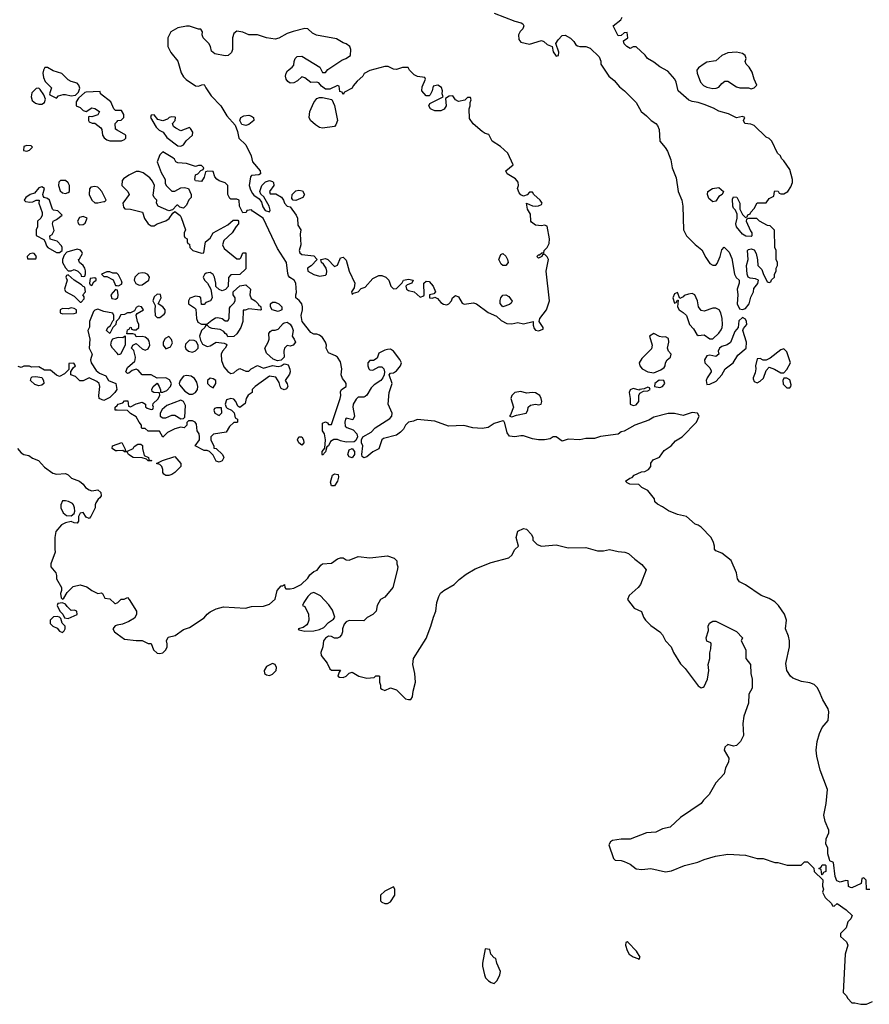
# Model space of a CAD drawing. Header units: inches. Extents: x 2221774 to 2440637, y 201306 to 357559.
# Tile 204 of 245: x 2419341 to 2425088, y 271491 to 278152. Entities that reach past the tile are written whole.
import ezdxf

# ---------------------------------------------------------------- set-up
doc = ezdxf.new("R2010")
doc.units = ezdxf.units.IN
doc.header["$MEASUREMENT"] = 0
doc.layers.add('C4217', color=7, linetype='Continuous')
doc.layers.add('C4227', color=7, linetype='Continuous')

msp = doc.modelspace()

# ---------------------------------------------------------------- linework, layer by layer
at = {"layer": 'C4217', "color": 5, "elevation": 60}
for points in [[(2419530, 277828.7), (2419512, 277828), (2419502, 277810), (2419498, 277790), (2419502, 277762), (2419514.4, 277734.4), (2419556, 277690), (2419542, 277650), (2419544.7, 277644.7), (2419590, 277622), (2419604, 277636), (2419634.6, 277645.4), (2419650, 277646), (2419690, 277636), (2419719, 277641), (2419739, 277661), (2419748, 277688), (2419742, 277710), (2419730, 277722), (2419690, 277733.2), (2419670, 277746), (2419627, 277787), (2419566.6, 277806.6)], [(2419470, 277688), (2419452.7, 277687.3), (2419423.6, 277656.4), (2419418, 277630), (2419426, 277606), (2419447.3, 277587.3), (2419470, 277580.7), (2419490, 277581), (2419509, 277591), (2419515.3, 277615.3), (2419504, 277644), (2419480.4, 277680.4)], [(2419390, 277301.2), (2419370, 277294), (2419367.3, 277267.3), (2419390, 277262.8), (2419408, 277270), (2419428, 277290), (2419418, 277298)], [(2419650, 277065.2), (2419616, 277064), (2419606.8, 277053.2), (2419602.8, 277030), (2419614, 276994), (2419630, 276981), (2419650, 276976), (2419670, 276982), (2419678, 276990), (2419679, 277030), (2419669.4, 277049.4)], [(2419490, 277022), (2419470, 277014), (2419441, 276979), (2419412, 276970), (2419382, 276950), (2419371.3, 276930), (2419381.4, 276921.4), (2419410, 276917.3), (2419430, 276918.8), (2419452, 276932), (2419472, 276932), (2419470.8, 276910), (2419492, 276848), (2419494, 276830), (2419484.7, 276810), (2419462, 276790), (2419462, 276750), (2419452, 276730), (2419452.7, 276692.7), (2419504.7, 276664.7), (2419514, 276650), (2419522, 276622), (2419532, 276610), (2419590, 276576), (2419610, 276578), (2419628, 276590), (2419628.7, 276610), (2419623.1, 276623.1), (2419593.6, 276653.6), (2419548, 276668), (2419546, 276690), (2419560.4, 276699.6), (2419573.6, 276726.4), (2419564, 276770), (2419568, 276790), (2419590, 276801), (2419628, 276830), (2419598, 276858), (2419570, 276864), (2419562, 276870), (2419542, 276930), (2419530, 276942), (2419506, 276950), (2419500.4, 276960.4), (2419498, 276970), (2419508, 277010)], [(2419850, 277024.5), (2419821.6, 277018.4), (2419813.2, 277006.8), (2419810.5, 276970), (2419830, 276931), (2419850, 276912), (2419870, 276912), (2419910, 276922), (2419918, 276922), (2419926, 276930), (2419896, 276990), (2419879.3, 277010), (2419870, 277018)], [(2419770, 276821.2), (2419745.8, 276814.2), (2419731, 276790), (2419738, 276770), (2419744.9, 276764.9), (2419770, 276766), (2419784, 276776), (2419798, 276810)], [(2419430, 276573.2), (2419410, 276568), (2419392, 276550), (2419394, 276534), (2419450, 276534), (2419455.3, 276550), (2419438, 276570)], [(2419730, 276599.3), (2419661, 276579), (2419641, 276559), (2419631.3, 276530), (2419631.3, 276510), (2419650, 276474), (2419670, 276454), (2419690, 276454), (2419710, 276462), (2419734, 276450), (2419754, 276430), (2419758, 276418), (2419770, 276414), (2419782, 276418), (2419787.3, 276432.7), (2419787.3, 276452.7), (2419782, 276470), (2419770, 276488), (2419746, 276510), (2419738, 276530), (2419745.2, 276534.8), (2419765.2, 276570), (2419761.2, 276581.2), (2419752.5, 276592.5)], [(2419670, 276426), (2419658, 276422), (2419654, 276410), (2419662, 276390), (2419644.7, 276330), (2419650, 276314), (2419710, 276282), (2419750, 276242), (2419758, 276242), (2419776.4, 276263.6), (2419776.4, 276276.4), (2419768, 276290), (2419786, 276310), (2419782, 276342), (2419770, 276346), (2419759.3, 276359.3), (2419709.1, 276389.1)], [(2419850, 276406), (2419818, 276402), (2419814, 276370), (2419818, 276358), (2419830, 276354), (2419842, 276378), (2419858, 276390), (2419858, 276398)], [(2419690, 276202), (2419670, 276195.3), (2419630, 276198), (2419614, 276190), (2419614, 276170), (2419630, 276162), (2419710, 276164.7), (2419726, 276170), (2419726, 276190), (2419710, 276198)], [(2419470, 275674), (2419443.2, 275683.2), (2419415.3, 275710), (2419418, 275730), (2419424.7, 275735.3), (2419450, 275739.1), (2419490.7, 275730.7), (2419501, 275710), (2419504.7, 275690), (2419490, 275679)], [(2419650, 274898), (2419630, 274896), (2419618.4, 274870), (2419619.5, 274850), (2419634.9, 274814.9), (2419657.3, 274797.3), (2419690, 274794.8), (2419709.4, 274810.6), (2419713.6, 274826.4), (2419712.7, 274850), (2419706, 274870), (2419698.7, 274878.7), (2419672.1, 274892.1)], [(2419630, 274206), (2419598, 274202), (2419594, 274190), (2419612, 274150), (2419632, 274130), (2419644.7, 274104.7), (2419670, 274102), (2419730, 274127.7), (2419728.7, 274150), (2419710, 274158), (2419690, 274155.3), (2419661.2, 274181.2), (2419650, 274198)], [(2419595.3, 274115.3), (2419570, 274113.2), (2419548, 274090), (2419548.2, 274068.2), (2419566, 274050), (2419595.6, 274035.6), (2419610, 274014.8), (2419630, 274006.8), (2419642.7, 274017.3), (2419649.2, 274030), (2419649, 274050), (2419629.5, 274069.5), (2419620.4, 274100.4), (2419609.3, 274109.3)]]:
    msp.add_lwpolyline(points, close=True, dxfattribs=at)
for points in [[(2420000, 277538), (2419990, 277538), (2419978, 277550), (2419957.2, 277597.2), (2419888, 277650), (2419886, 277666), (2419790, 277662), (2419781, 277659), (2419739.6, 277620.4), (2419723.6, 277596.4), (2419722, 277570), (2419750, 277558), (2419770, 277538), (2419790, 277532), (2419830, 277554.8), (2419850, 277551), (2419882, 277530), (2419870, 277509), (2419830, 277495.3), (2419810, 277498), (2419805.4, 277494.6), (2419806, 277470), (2419810, 277462), (2419832, 277452), (2419850, 277451.3), (2419890, 277421), (2419897.3, 277410), (2419900.5, 277370), (2419912.2, 277352.2), (2419930, 277339.1), (2419950, 277333.4), (2420000, 277332.5)], [(2420000, 277404.6), (2419988.7, 277411.3), (2419986, 277450), (2420000, 277464)], [(2420000, 276436), (2419998, 276438), (2419970, 276438), (2419950, 276446), (2419930, 276446), (2419894, 276430), (2419910, 276414), (2419930, 276414), (2419972.7, 276392.7), (2419990, 276354), (2420000, 276353)], [(2420000, 276322.7), (2419990, 276326), (2419958, 276290), (2419965.4, 276265.4), (2419990, 276262), (2420000, 276267)], [(2420000, 276116), (2419994, 276110), (2419992, 276090), (2419971.2, 276068.9), (2419950, 276028), (2419928.7, 276050), (2419938, 276070), (2419956.4, 276083.6), (2419970, 276114), (2419978, 276122), (2419978, 276150), (2419970, 276166), (2419910, 276178), (2419870, 276194), (2419850, 276188), (2419841, 276179), (2419814, 276110), (2419812.7, 276072.7), (2419802, 276050), (2419816, 275990), (2419812, 275930), (2419831.3, 275890), (2419821, 275850), (2419824.7, 275830), (2419858.8, 275778.8), (2419880.7, 275760.7), (2419923.6, 275743.6), (2419942, 275710), (2419992, 275690), (2419998, 275650), (2419984.7, 275630), (2419950, 275595.3), (2419910, 275575.3), (2419878, 275590), (2419875.3, 275610), (2419884, 275670), (2419878, 275690), (2419864, 275704), (2419810, 275728.7), (2419770, 275709.2), (2419748.8, 275708.9), (2419718, 275738), (2419686, 275750), (2419686, 275774), (2419690, 275774), (2419703.1, 275796.9), (2419718, 275810), (2419707.3, 275827.3), (2419674, 275826), (2419674, 275786), (2419643.6, 275756.4), (2419610, 275738), (2419590, 275748), (2419550, 275782), (2419510, 275782), (2419470, 275802.7), (2419422, 275802), (2419408, 275808), (2419370, 275808.7), (2419350, 275798), (2419330, 275806)], [(2420000, 275895.9), (2419968, 275930), (2419958, 275950), (2419963.1, 275976.9), (2419970, 275994), (2420000, 276002)], [(2420000, 275509.7), (2419988, 275510), (2419988, 275530), (2420000, 275542)], [(2419327.3, 275250), (2419350, 275222), (2419370, 275210.8), (2419402.8, 275202.8), (2419426.6, 275186.6), (2419468.8, 275168.8), (2419510, 275124.9), (2419564.6, 275084.6), (2419590, 275076.4), (2419650, 275083), (2419670, 275073.4), (2419690.4, 275050.4), (2419744.7, 275030), (2419771.3, 275010), (2419787.1, 274987.1), (2419810, 274971.3), (2419830, 274964.7), (2419870, 274972), (2419890, 274954), (2419892, 274930), (2419883.6, 274916.4), (2419871.6, 274908.4), (2419856.9, 274883.1), (2419851.3, 274870), (2419851.3, 274848.7), (2419822, 274790), (2419810, 274778), (2419790, 274786), (2419770, 274818), (2419750, 274814), (2419738, 274790), (2419739.6, 274760.4), (2419730, 274746), (2419710, 274748), (2419690, 274758), (2419650, 274749.2), (2419624.9, 274735.1), (2419586, 274690), (2419578.8, 274650), (2419578, 274570), (2419582, 274550), (2419551.3, 274470), (2419551.6, 274451.6), (2419584.7, 274410), (2419590.9, 274390.9), (2419591, 274370), (2419624.7, 274310), (2419624.7, 274290), (2419618, 274270), (2419621, 274241), (2419630, 274232), (2419640.4, 274239.6), (2419663.2, 274276.8), (2419703, 274317), (2419750, 274328.7), (2419795.3, 274315.3), (2419830, 274290.5), (2419870, 274270.7), (2419894.8, 274274.8), (2419902, 274270), (2419918, 274238), (2419950, 274234), (2419983.6, 274203.6), (2419990, 274202), (2420000, 274207)], [(2420000, 275235.9), (2419990, 275235.3), (2419966, 275250), (2419968, 275270), (2420000, 275280.8)], [(2420000, 274055.2), (2419987.5, 274052.5), (2419972, 274030), (2419982, 274010), (2420000, 273997.3)]]:
    msp.add_lwpolyline(points, dxfattribs=at)
at = {"layer": 'C4227', "color": 5, "elevation": 60}
for points in [[(2422550, 278196), (2422690, 278141), (2422734, 278130), (2422743.6, 278123.6), (2422751.3, 278110), (2422744.7, 278090), (2422726.8, 278073.2), (2422714.8, 278050), (2422717.3, 278017.3), (2422730, 278001), (2422790, 277986.8), (2422870, 278011), (2422885.4, 278005.4), (2422910, 277984.7), (2422942, 277970), (2422950, 277934), (2422970, 277904.7), (2422986, 277910), (2422988, 277932), (2422968, 277990), (2422983.7, 278016.3), (2423010, 278046), (2423030, 278046.8), (2423067.1, 278027.1), (2423090, 278004.7), (2423102.4, 277982.4), (2423114.9, 277974.9), (2423130.4, 277970.4), (2423170.6, 277970.6), (2423199.8, 277959.8), (2423259.8, 277899.8), (2423270.9, 277870.9), (2423271.3, 277850), (2423326, 277770), (2423361.4, 277741.4), (2423397.5, 277697.5), (2423431.3, 277670), (2423510, 277591.3), (2423544.7, 277530), (2423582, 277502), (2423612, 277470), (2423644.7, 277450), (2423655.9, 277435.9), (2423666, 277410), (2423671.3, 277330), (2423707.9, 277287.9), (2423722.5, 277262.5), (2423744.5, 277204.5), (2423754.8, 277150), (2423782.5, 277082.5), (2423794, 276990), (2423818.8, 276930), (2423827.3, 276890), (2423830.7, 276730), (2423850.8, 276690), (2423910, 276631), (2423955.5, 276595.5), (2423982.5, 276542.5), (2424010, 276502), (2424030, 276492), (2424050, 276492), (2424058, 276502), (2424079, 276550), (2424090, 276594), (2424107.3, 276612.7), (2424139.8, 276579.8), (2424157.5, 276537.5), (2424177.1, 276430), (2424188.4, 276408.4), (2424206.8, 276390), (2424206.8, 276370), (2424193.4, 276330), (2424198.4, 276290), (2424195.3, 276230), (2424210, 276196), (2424230, 276190.7), (2424250, 276198.8), (2424274.5, 276230), (2424285.8, 276274.2), (2424303.7, 276310), (2424307.5, 276332.5), (2424333.6, 276366.4), (2424338, 276390), (2424318.9, 276398.9), (2424283.2, 276403.2), (2424269.3, 276409.3), (2424262.7, 276430), (2424257.2, 276490), (2424269.3, 276530), (2424265.2, 276590), (2424270, 276598), (2424290, 276602), (2424310, 276594), (2424322, 276570), (2424332.7, 276527.3), (2424334, 276490), (2424362, 276462), (2424370, 276434), (2424398, 276378), (2424410, 276374), (2424422, 276378), (2424427.3, 276392.7), (2424446, 276410), (2424446, 276430), (2424458, 276450), (2424458, 276470), (2424466, 276490), (2424466, 276510), (2424458, 276530), (2424458, 276590), (2424448, 276610), (2424447.3, 276727.3), (2424416.4, 276756.4), (2424400.4, 276760.4), (2424346, 276790), (2424327.3, 276807.3), (2424270, 276806), (2424258, 276802), (2424254, 276790), (2424283.6, 276723.6), (2424294, 276710), (2424294, 276690), (2424290, 276686), (2424252.7, 276687.3), (2424230, 276702), (2424189.2, 276750), (2424185.2, 276770), (2424195.3, 276810), (2424195.3, 276835.3), (2424184, 276864), (2424170, 276878), (2424165.2, 276890), (2424163.1, 276936.9), (2424170, 276954), (2424191.2, 276951.1), (2424212, 276910), (2424212, 276870), (2424230, 276834), (2424250, 276814), (2424262, 276818), (2424267.3, 276832.7), (2424282, 276838), (2424286, 276850), (2424310, 276874), (2424330, 276914), (2424390, 276914), (2424410, 276942), (2424442, 276958), (2424446, 276990), (2424450, 276994), (2424471.6, 276991.6), (2424478, 276978), (2424490, 276974), (2424510, 276974), (2424538, 276990), (2424558, 277022), (2424568, 277050), (2424568, 277070), (2424550, 277138), (2424510, 277198), (2424494, 277214), (2424488, 277230), (2424468, 277250), (2424428, 277330), (2424410, 277348), (2424390, 277358), (2424310, 277435.3), (2424285.6, 277445.6), (2424246, 277450), (2424238, 277470), (2424246, 277490), (2424230, 277498), (2424190, 277488.7), (2424135.5, 277515.5), (2424070, 277533.2), (2424033.8, 277553.8), (2423970, 277579.3), (2423930, 277592.7), (2423890, 277598), (2423868.1, 277608.1), (2423794, 277670), (2423782.7, 277730), (2423772.7, 277750), (2423724.1, 277804.1), (2423670, 277833.2), (2423630, 277865.2), (2423588.7, 277890), (2423572.1, 277912.1), (2423510, 277968.7), (2423490, 277968), (2423470, 277958), (2423448, 277970), (2423430, 277988), (2423426, 278010), (2423454, 278030), (2423450, 278066), (2423430, 278062), (2423410, 278046), (2423390, 278042), (2423355.3, 278110), (2423408, 278150), (2423415.3, 278170)], [(2420000, 277464), (2420006, 277470), (2420027.3, 277472.7), (2420046, 277490), (2420046, 277510), (2420030, 277538), (2420000, 277538)], [(2420000, 277332.5), (2420030, 277332), (2420050, 277342), (2420058, 277350), (2420058, 277370), (2420000, 277404.6)], [(2425091.6, 272268.4), (2425070, 272268), (2425066, 272330), (2425050, 272346), (2425038, 272342), (2425032.7, 272307.3), (2424970, 272278), (2424960.4, 272280.4), (2424948.4, 272288.4), (2424946, 272326), (2424930, 272328), (2424890, 272318), (2424867.3, 272327.3), (2424856.4, 272356.4), (2424846, 272450), (2424822, 272462), (2424818, 272470), (2424808, 272510), (2424808, 272550), (2424794.6, 272574.6), (2424797.2, 272610), (2424814, 272650), (2424814, 272670), (2424790, 272728), (2424781.3, 272770), (2424797, 272850), (2424804.7, 272944.7), (2424755.3, 273075.3), (2424733.3, 273170), (2424729.3, 273210), (2424736, 273270), (2424750, 273322), (2424770, 273364.7), (2424808.7, 273410), (2424814, 273470), (2424809, 273490), (2424773.2, 273550), (2424749.2, 273610), (2424734.5, 273634.5), (2424714.5, 273654.5), (2424686.3, 273666.3), (2424630, 273675.1), (2424570, 273697.2), (2424554, 273710), (2424529.5, 273749.5), (2424523.2, 273796.8), (2424549.2, 273910), (2424549.3, 273950), (2424542, 273982), (2424522, 274030), (2424529, 274090), (2424514, 274130), (2424472.7, 274190), (2424450, 274212.7), (2424410, 274236), (2424356.6, 274256.6), (2424250, 274329.2), (2424209, 274350), (2424197.2, 274370), (2424189.3, 274410), (2424153.1, 274493.1), (2424090, 274542), (2424050, 274558), (2424042, 274570), (2424042, 274590), (2424034.6, 274614.6), (2424018, 274650), (2423950, 274719), (2423930, 274733.2), (2423910, 274739), (2423852.1, 274792.1), (2423790, 274805.2), (2423730, 274829.3), (2423690, 274857.2), (2423654.6, 274874.6), (2423638, 274890), (2423635.3, 274910), (2423590, 274968), (2423550, 274988), (2423530, 275008), (2423468.8, 275008.9), (2423450, 275018), (2423438, 275030), (2423468, 275050), (2423484.7, 275055.3), (2423498, 275070), (2423546.5, 275093.5), (2423570, 275096.3), (2423595.3, 275110), (2423609.2, 275130), (2423610, 275152), (2423625.6, 275174.4), (2423668.4, 275191.6), (2423701.5, 275238.5), (2423748.7, 275270), (2423776.5, 275303.5), (2423822, 275330), (2423918, 275430), (2423938, 275470), (2423926, 275490), (2423890, 275495.3), (2423830, 275475.3), (2423770, 275488.7), (2423728.4, 275488.4), (2423630, 275464), (2423596.8, 275443.2), (2423502, 275410), (2423430.8, 275369.2), (2423410, 275364), (2423390, 275349), (2423270, 275333.2), (2423230, 275319), (2423170, 275319), (2423130, 275308.7), (2423050, 275313.2), (2423010, 275301.2), (2422968.8, 275328.9), (2422950, 275329), (2422930, 275317.2), (2422890.6, 275309.4), (2422850, 275309.2), (2422810, 275316), (2422750, 275336), (2422730, 275337.2), (2422690, 275329.3), (2422655.3, 275335.3), (2422638, 275358), (2422622, 275422), (2422616.4, 275436.4), (2422610, 275438), (2422550, 275420.9), (2422510, 275393.2), (2422470, 275386), (2422406, 275390), (2422345.6, 275405.6), (2422242, 275402), (2422150, 275435.3), (2422030, 275448), (2422004.7, 275435.3), (2421970, 275428.7), (2421951.3, 275410), (2421937.3, 275382.7), (2421918, 275362), (2421890, 275342), (2421802, 275318), (2421791.2, 275308.9), (2421770, 275248), (2421730, 275228.7), (2421690, 275195.3), (2421670, 275188), (2421658, 275198), (2421655.3, 275210), (2421661.2, 275270), (2421654, 275290), (2421654, 275310), (2421662, 275330), (2421718, 275362), (2421746, 275390), (2421845.8, 275454.2), (2421858, 275470), (2421859.5, 275490), (2421834, 275550), (2421840.4, 275630), (2421859.6, 275690), (2421841.2, 275750), (2421850, 275761), (2421870, 275764), (2421890, 275777.3), (2421917.2, 275810), (2421922.7, 275830), (2421912.8, 275852.8), (2421869.3, 275910), (2421850, 275922.9), (2421830, 275920.7), (2421810, 275917), (2421770, 275895.3), (2421758.8, 275861.2), (2421734.6, 275845.4), (2421710, 275846), (2421696.3, 275830), (2421695.5, 275810), (2421703, 275790), (2421710, 275783.8), (2421730, 275781.3), (2421770, 275803), (2421790, 275804), (2421797.6, 275797.6), (2421804, 275790), (2421808, 275770), (2421806, 275750), (2421797.1, 275730), (2421784.4, 275710), (2421739.3, 275680.7), (2421718.6, 275661.4), (2421690, 275612), (2421678, 275602), (2421670, 275597.6), (2421630, 275598), (2421616.1, 275583.9), (2421597.3, 275550), (2421594, 275530), (2421606.8, 275470), (2421594.4, 275445.6), (2421550, 275455.3), (2421546, 275450), (2421540.7, 275430), (2421543, 275403), (2421553.7, 275393.7), (2421597.5, 275377.5), (2421620.7, 275350), (2421626, 275330), (2421615.3, 275304.7), (2421603.6, 275296.4), (2421550, 275294), (2421510, 275302.7), (2421490, 275312.7), (2421467.1, 275312.9), (2421442.5, 275297.5), (2421430, 275269), (2421418, 275262), (2421410, 275228.7), (2421390, 275206), (2421386, 275210), (2421387.3, 275230), (2421405.6, 275254.4), (2421409.5, 275310), (2421402.7, 275350), (2421389.7, 275370), (2421390, 275422), (2421410, 275431.3), (2421423.6, 275423.6), (2421430, 275414), (2421450, 275414), (2421509.2, 275590), (2421513.2, 275610), (2421510, 275634), (2421518, 275650), (2421548.4, 275671.6), (2421548.7, 275690), (2421543.1, 275703.1), (2421524.7, 275724.7), (2421515.3, 275750), (2421521.2, 275790), (2421510, 275838), (2421490, 275868), (2421478, 275878), (2421430, 275898), (2421414, 275930), (2421416, 275950), (2421409.3, 275970), (2421390, 276001.2), (2421370, 276017.2), (2421350, 276024), (2421330, 276024), (2421310, 276035.3), (2421252.3, 276110), (2421244, 276150), (2421253.2, 276190), (2421253.2, 276210), (2421249, 276230), (2421232.5, 276252.5), (2421208, 276270), (2421208, 276290), (2421214, 276306), (2421208.7, 276370), (2421198, 276390), (2421168.8, 276408.9), (2421160.2, 276420.2), (2421154, 276434), (2421145.2, 276510), (2421084.8, 276604.8), (2420988, 276810), (2420916.4, 276856.4), (2420910, 276866), (2420878, 276862), (2420872.7, 276847.3), (2420850, 276846), (2420828.7, 276890), (2420826, 276930), (2420810, 276938), (2420770, 276938), (2420762, 276942), (2420748, 276970), (2420748, 277030), (2420730, 277048), (2420690, 277062), (2420673.6, 277073.6), (2420662, 277090), (2420650, 277126), (2420612.7, 277127.3), (2420598, 277122), (2420590, 277086), (2420570, 277058), (2420530, 277062), (2420525.2, 277070), (2420530, 277102), (2420546, 277110), (2420567.3, 277132.7), (2420582, 277138), (2420586, 277150), (2420570, 277166), (2420550, 277166), (2420530, 277158), (2420470, 277179), (2420410, 277184), (2420398, 277190), (2420389, 277209), (2420378, 277218), (2420310, 277258), (2420290, 277238), (2420270.8, 277190), (2420298.5, 277118.5), (2420324.7, 277070), (2420325.4, 277045.4), (2420331.2, 277031.1), (2420370, 276992), (2420390, 276992), (2420430, 277014.8), (2420456.8, 277016.8), (2420482, 277010), (2420502, 276970), (2420502, 276950), (2420486, 276934), (2420470, 276898), (2420450, 276878), (2420424, 276884), (2420410, 276898), (2420403.6, 276896.4), (2420374, 276866), (2420350, 276858), (2420278, 276890), (2420266, 276910), (2420268, 276930), (2420250, 276948), (2420244.8, 276964.8), (2420254, 277030), (2420239.5, 277059.5), (2420221.2, 277081.2), (2420176.6, 277116.6), (2420150, 277124.5), (2420130, 277124.5), (2420079.1, 277100.9), (2420043.5, 277076.5), (2420035.3, 277064.7), (2420031, 277030), (2420072, 276990), (2420082, 276970), (2420038, 276910), (2420043.6, 276883.6), (2420052, 276872), (2420090, 276871), (2420170.9, 276850.9), (2420186.4, 276806.4), (2420210, 276772), (2420230, 276758), (2420250, 276758), (2420270, 276771.3), (2420330, 276791.3), (2420352.9, 276807.1), (2420376.4, 276843.6), (2420390, 276854), (2420426.4, 276826.4), (2420433.7, 276813.7), (2420462, 276730), (2420454, 276710), (2420454, 276690), (2420458, 276678), (2420474, 276670), (2420474, 276650), (2420478, 276638), (2420490, 276634), (2420492, 276610), (2420511.2, 276591.1), (2420570, 276572), (2420586, 276574), (2420598, 276650), (2420630, 276674), (2420648.8, 276711.1), (2420750, 276764.7), (2420784.7, 276795.3), (2420816, 276796), (2420822, 276790), (2420822, 276770), (2420806, 276754), (2420778, 276710), (2420722, 276658), (2420712, 276630), (2420724.7, 276604.7), (2420810, 276534), (2420830, 276534), (2420838, 276542), (2420850, 276574), (2420870, 276574), (2420870, 276466), (2420830, 276428), (2420770, 276426), (2420752.7, 276407.3), (2420752, 276348), (2420732.7, 276327.3), (2420710, 276318), (2420690, 276326), (2420667.3, 276347.3), (2420668, 276370), (2420659, 276410), (2420650, 276428), (2420630, 276442), (2420602, 276438), (2420591.2, 276428.9), (2420582, 276410), (2420591.3, 276390), (2420612, 276370), (2420634, 276330), (2420642, 276270), (2420631.3, 276250), (2420601, 276239), (2420590, 276226), (2420570, 276226), (2420566, 276270), (2420556.4, 276276.4), (2420530, 276282), (2420491.6, 276268.4), (2420482, 276250), (2420482, 276230), (2420523.6, 276203.6), (2420532.7, 276192.7), (2420538, 276130), (2420546, 276106), (2420570, 276092), (2420607.3, 276092.7), (2420640.2, 276119.8), (2420665.6, 276134.4), (2420682, 276138), (2420711.3, 276131.3), (2420730, 276114), (2420750, 276114), (2420758, 276130), (2420760.4, 276199.6), (2420767.3, 276212.7), (2420790, 276234), (2420798, 276250), (2420798, 276270), (2420786, 276290), (2420786, 276310), (2420830, 276352), (2420870, 276358), (2420902, 276330), (2420898, 276290), (2420906.4, 276266.4), (2420934, 276250), (2420954, 276230), (2420958, 276218), (2420970, 276214), (2420972.7, 276207.3), (2420974, 276190), (2420970, 276188), (2420890, 276195.3), (2420867.3, 276187.3), (2420852.7, 276187.3), (2420850.5, 276109.5), (2420838, 276070), (2420810, 276026), (2420790, 276008), (2420750, 276006), (2420742, 276022), (2420730, 276028.7), (2420722, 276042), (2420696.5, 276056.5), (2420643.7, 276063.7), (2420626, 276070), (2420610, 276086), (2420598, 276082), (2420594, 276070), (2420571.2, 276048.9), (2420558, 276010), (2420563.6, 275983.6), (2420578, 275958), (2420610, 275941), (2420630, 275944.7), (2420670, 275970.7), (2420724.7, 275964.7), (2420738, 275958), (2420742, 275950), (2420730.9, 275929.1), (2420712, 275910), (2420704.7, 275890), (2420706.4, 275846.4), (2420723, 275803), (2420750, 275771), (2420770, 275758), (2420790, 275762), (2420810, 275782), (2420830, 275792), (2420870, 275774), (2420890, 275774), (2420906, 275790), (2420950, 275812), (2420990, 275794), (2421050, 275812), (2421090, 275806.8), (2421110, 275811.3), (2421130, 275822.8), (2421142, 275822), (2421156.8, 275816.8), (2421167.9, 275787.9), (2421170.6, 275770), (2421165.8, 275754.2), (2421136, 275710), (2421150.8, 275689.2), (2421154, 275670), (2421145.4, 275654.6), (2421130, 275649), (2421110, 275658), (2421102, 275670), (2421097.2, 275697.2), (2421073.4, 275733.4), (2421030, 275739.3), (2420934, 275670), (2420914, 275650), (2420914, 275630), (2420887.1, 275612.9), (2420872, 275590), (2420865.4, 275554.6), (2420830, 275528), (2420816.4, 275536.4), (2420804, 275570), (2420790, 275584), (2420770, 275589), (2420740.7, 275579.3), (2420731.3, 275550), (2420738, 275530), (2420743.5, 275523.5), (2420774, 275510), (2420792.7, 275492.7), (2420798, 275458), (2420814, 275450), (2420814, 275430), (2420810, 275426), (2420790, 275426), (2420759.6, 275400.4), (2420738, 275362), (2420652.7, 275347.3), (2420634, 275330), (2420634, 275310), (2420654, 275266), (2420654, 275254), (2420670, 275252), (2420712, 275210), (2420722, 275190), (2420710, 275168.7), (2420690, 275158), (2420670, 275166), (2420650, 275206), (2420626, 275230), (2420610, 275238), (2420590, 275238), (2420528.8, 275268.9), (2420558, 275310), (2420558, 275330), (2420555.3, 275350), (2420542, 275370), (2420536.4, 275416.4), (2420528.4, 275428.4), (2420510, 275438), (2420482, 275438), (2420472.7, 275427.3), (2420471.6, 275408.4), (2420454, 275390), (2420430, 275395.3), (2420390, 275385.2), (2420341, 275359), (2420310, 275328), (2420287.3, 275367.3), (2420210, 275368), (2420190, 275386), (2420170, 275386), (2420166, 275390), (2420166, 275410), (2420148.4, 275428.4), (2420130, 275466), (2420090, 275488), (2420070, 275508), (2420000, 275509.7)], [(2420000, 276353), (2420010, 276352), (2420030, 276362), (2420035.3, 276370), (2420030, 276386), (2420010, 276426), (2420000, 276436)], [(2420000, 276267), (2420006, 276270), (2420008, 276290), (2420002, 276322), (2420000, 276322.7)], [(2420000, 275542), (2420008, 275550), (2420039, 275561), (2420050, 275574), (2420072.7, 275572.7), (2420078, 275538), (2420090, 275534), (2420130, 275554), (2420170, 275564.7), (2420191.3, 275551.3), (2420192.7, 275532.7), (2420203.6, 275523.6), (2420230, 275514), (2420242, 275518), (2420246, 275530), (2420242, 275542), (2420244.7, 275555.3), (2420276, 275584), (2420288.7, 275610), (2420287.3, 275627.3), (2420249, 275629), (2420236.4, 275636.4), (2420234, 275650), (2420244, 275670), (2420270, 275694), (2420284.7, 275670), (2420292.7, 275647.3), (2420292.7, 275632.7), (2420310, 275631.3), (2420336.5, 275643.5), (2420362, 275670), (2420369, 275690), (2420354.8, 275714.8), (2420330, 275729), (2420270, 275726), (2420230, 275748.7), (2420170, 275748.7), (2420142, 275782), (2420130, 275788.7), (2420102, 275778), (2420079.6, 275760.4), (2420070, 275758), (2420058, 275770), (2420070, 275798), (2420119, 275841), (2420122, 275850), (2420124, 275870), (2420113.2, 275913.2), (2420098, 275930), (2420106, 275950), (2420130, 275962), (2420170, 275924.7), (2420190, 275916), (2420210, 275924.7), (2420220.9, 275950), (2420216.6, 275976.6), (2420210, 275988.7), (2420190, 276004), (2420170, 276008.7), (2420130, 276006), (2420122, 276022), (2420107.3, 276027.3), (2420066, 276026), (2420070, 276054), (2420082, 276058), (2420087.3, 276072.7), (2420094, 276070), (2420098, 276058), (2420110, 276054), (2420130, 276054), (2420146, 276070), (2420148, 276090), (2420138, 276110), (2420128, 276152), (2420136.4, 276163.6), (2420178, 276190), (2420166, 276210), (2420145.4, 276214.6), (2420130, 276206), (2420118, 276182), (2420091.6, 276168.4), (2420070, 276168), (2420050, 276158), (2420025.4, 276154.6), (2420010, 276126), (2420000, 276116)], [(2420000, 276002), (2420010, 276004.7), (2420038, 276002), (2420054, 276014), (2420054, 275950), (2420022, 275890), (2420010, 275885.2), (2420000, 275895.9)], [(2420000, 275280.8), (2420031.3, 275291.3), (2420054, 275246), (2420054, 275234), (2420070, 275232), (2420108.4, 275251.6), (2420116.4, 275263.6), (2420140.4, 275279.6), (2420159.6, 275279.6), (2420171.2, 275271.1), (2420171.3, 275250), (2420183.6, 275203.6), (2420212, 275190), (2420214, 275174), (2420234, 275170), (2420230, 275168), (2420210, 275168), (2420198, 275178), (2420169, 275189), (2420109.3, 275189.3), (2420078, 275210), (2420068, 275228), (2420050, 275228.7), (2420038, 275238), (2420000, 275235.9)], [(2420000, 273997.3), (2420050, 273962), (2420130, 273951.3), (2420170, 273952), (2420210, 273932), (2420231, 273931), (2420247.3, 273890), (2420270, 273866.7), (2420290, 273864.2), (2420310, 273868.5), (2420329.6, 273890), (2420339.6, 273910), (2420339.5, 273930), (2420333.2, 273950), (2420346.3, 273973.7), (2420392.9, 273987.1), (2420450, 274026), (2420490, 274041), (2420590, 274106), (2420609.5, 274130.5), (2420630, 274146), (2420670, 274166), (2420720.2, 274179.8), (2420868.8, 274171.1), (2420910, 274182), (2420990, 274184.7), (2421030, 274198), (2421069.2, 274230.8), (2421082, 274290), (2421110, 274322), (2421118, 274322), (2421131.6, 274331.6), (2421134, 274310), (2421142, 274302), (2421170, 274302), (2421194.6, 274305.4), (2421246, 274330), (2421290, 274374), (2421303.1, 274396.9), (2421330, 274418), (2421352.9, 274427.1), (2421378, 274462), (2421389.4, 274470.6), (2421450, 274476), (2421490, 274504.7), (2421510, 274512), (2421530, 274512), (2421550, 274498), (2421570, 274496), (2421630, 274521), (2421710, 274511), (2421830, 274526), (2421874, 274510), (2421892, 274492), (2421892, 274470), (2421898, 274450), (2421895.3, 274424.7), (2421864.7, 274310), (2421810, 274246), (2421782, 274230), (2421758, 274190), (2421751.3, 274150), (2421730.9, 274129.1), (2421691.3, 274108.7), (2421670, 274086), (2421570, 274088), (2421550, 274078), (2421536.9, 274063.1), (2421524.7, 274030), (2421524.7, 274010), (2421518, 273990), (2421505.4, 273974.6), (2421490, 273968), (2421471.6, 273968.4), (2421450, 273979), (2421430, 273982), (2421410, 273968.7), (2421396, 273950), (2421391, 273909), (2421378, 273870), (2421381, 273850), (2421419.8, 273799.8), (2421439.6, 273759.6), (2421450, 273752), (2421511.3, 273751.3), (2421502, 273738), (2421494, 273710), (2421503.6, 273703.6), (2421530, 273702), (2421550, 273712), (2421568.7, 273731.3), (2421590, 273738), (2421634, 273710), (2421690, 273698), (2421738, 273702), (2421750, 273714), (2421770, 273714), (2421774, 273710), (2421774, 273670), (2421782, 273650), (2421782, 273630), (2421790, 273622), (2421810, 273614), (2421850, 273631.3), (2421890, 273618), (2421950, 273558), (2421970, 273552), (2421987.3, 273552.7), (2421998, 273570), (2422002, 273610), (2422019, 273670), (2422013.2, 273730), (2422001.2, 273790), (2422004, 273830), (2422090, 273964.7), (2422122.7, 274050), (2422139.3, 274110), (2422157, 274150), (2422163.7, 274210), (2422175.1, 274250), (2422187.5, 274272.5), (2422209.5, 274290.5), (2422279, 274330), (2422314.8, 274365.2), (2422360.1, 274399.9), (2422422.5, 274437.5), (2422530, 274480.5), (2422650, 274510.6), (2422669.4, 274530), (2422690, 274567.3), (2422714, 274590), (2422699.3, 274650), (2422710, 274691.3), (2422749.1, 274710.9), (2422770, 274704.7), (2422802, 274670), (2422812, 274650), (2422812, 274630), (2422842, 274602), (2422870, 274590.7), (2422970, 274599.3), (2423050, 274578), (2423170, 274580.5), (2423250, 274558), (2423290, 274559.1), (2423330, 274566.8), (2423390, 274553.4), (2423434, 274550), (2423459.8, 274539.8), (2423501.4, 274501.4), (2423550, 274466), (2423578, 274430), (2423541, 274330), (2423524.7, 274310), (2423463.5, 274256.5), (2423451.3, 274230), (2423497.3, 274170), (2423548.2, 274148.2), (2423560.4, 274110), (2423573.4, 274090), (2423610, 274053.4), (2423671.7, 274011.7), (2423690, 273990.7), (2423710.4, 273950.4), (2423748.5, 273908.5), (2423763.8, 273870), (2423810, 273794.8), (2423842, 273762), (2423930, 273644.7), (2423950, 273631.3), (2423963.1, 273636.9), (2423970, 273642), (2423994, 273690), (2424002, 273750), (2423998, 273790), (2424008.7, 273830), (2424008.8, 273868.9), (2424016.4, 273896.4), (2424018, 273930), (2424015.3, 273935.3), (2423990, 273948), (2423984, 273970), (2424000.4, 274019.6), (2423998, 274050), (2424008, 274070), (2424030, 274082), (2424050, 274082), (2424190, 274014), (2424230.9, 273970.9), (2424222, 273950), (2424252, 273890), (2424252, 273830), (2424284.7, 273790), (2424286, 273730), (2424294.8, 273690), (2424296, 273630), (2424272, 273590), (2424270.9, 273529.1), (2424239.6, 273440.4), (2424232, 273390), (2424238, 273310), (2424216.3, 273270), (2424190, 273241.2), (2424170, 273237.2), (2424130, 273248.7), (2424111.3, 273230), (2424106.8, 273210), (2424136.9, 273156.9), (2424136, 273130), (2424116, 273090), (2424106, 273050), (2424050.7, 272989.3), (2424004.7, 272910), (2423967.1, 272872.9), (2423950, 272848.7), (2423810, 272754), (2423742, 272690), (2423690, 272677.2), (2423644.5, 272655.5), (2423582, 272650), (2423470, 272609.2), (2423410, 272609.2), (2423350, 272599), (2423338, 272590), (2423326.8, 272570), (2423356.9, 272476.9), (2423370, 272466), (2423410, 272464.7), (2423430, 272458), (2423470, 272438), (2423510, 272406.8), (2423550, 272404), (2423610, 272410.8), (2423710, 272386.8), (2423750, 272394), (2423838, 272430), (2423927.5, 272452.5), (2423970, 272470.5), (2424047.3, 272492.7), (2424130, 272506.8), (2424250, 272501), (2424330, 272478), (2424370, 272478), (2424450, 272451.3), (2424470, 272451.3), (2424531.6, 272431.6), (2424627.3, 272432.7), (2424650, 272454), (2424670, 272454), (2424712.7, 272412.7), (2424714, 272390), (2424772.7, 272332.7), (2424772, 272290), (2424778, 272270), (2424772, 272250), (2424790, 272214), (2424832.7, 272172.7), (2424838, 272158), (2424850, 272154), (2424870, 272174), (2424931, 272131), (2424971.6, 272091.6), (2424962, 272070), (2424942, 272050), (2424932, 272008), (2424894, 271970), (2424894, 271950), (2424932.7, 271912.7), (2424942, 271890), (2424924.7, 271830), (2424912, 271570), (2424931.2, 271551.1), (2424942, 271530), (2424970, 271502), (2424990, 271502), (2425030, 271491), (2425068.8, 271491.1), (2425109.3, 271510.7)], [(2420000, 274207), (2420006, 274210), (2420028.4, 274231.6), (2420047.3, 274232.7), (2420070, 274242), (2420082, 274230), (2420131.3, 274150), (2420131.2, 274128.9), (2420116.9, 274103.1), (2420079.6, 274080.4), (2420036.9, 274063.1), (2420000, 274055.2)]]:
    msp.add_lwpolyline(points, dxfattribs=at)
for points in [[(2420469.3, 278109.3), (2420410, 278097), (2420362.8, 278070), (2420342.8, 278030), (2420344, 277970), (2420362.8, 277930), (2420410.4, 277870.3), (2420433.2, 277793.2), (2420450, 277764.7), (2420467.5, 277747.5), (2420530, 277704.7), (2420550, 277702), (2420572, 277712), (2420590, 277714), (2420601, 277690), (2420636.7, 277636.7), (2420700.7, 277570), (2420741.4, 277501.4), (2420797.5, 277437.5), (2420815.5, 277395.5), (2420823.8, 277350), (2420870, 277306), (2420906.4, 277230), (2420914.8, 277190), (2420968, 277130), (2420970.4, 277110), (2420958.5, 277101.5), (2420910, 277098), (2420902, 277090), (2420893.7, 277030), (2420902, 277002), (2420916.1, 276976.1), (2420924.4, 276964.4), (2420959.9, 276939.9), (2420976.8, 276916.8), (2420985.5, 276885.5), (2421002, 276862), (2421030, 276852), (2421035.5, 276864.5), (2421029.2, 276890), (2420992.7, 276952.7), (2420971.6, 276971.6), (2420966, 276990), (2420979.2, 277030), (2421004.8, 277055.2), (2421030, 277063.6), (2421050, 277057.6), (2421057.6, 277050), (2421059.5, 277030), (2421030.5, 276990), (2421034.8, 276974.8), (2421072.9, 276972.9), (2421111.9, 276951.8), (2421126, 276930), (2421131.3, 276910), (2421150, 276891.3), (2421170, 276886.8), (2421210.4, 276830), (2421219.3, 276810), (2421222.5, 276762.5), (2421242, 276730), (2421238.8, 276701.2), (2421242.8, 276630), (2421231, 276590), (2421235.3, 276575.3), (2421250, 276562.8), (2421330, 276554.8), (2421354, 276530), (2421312.8, 276487.2), (2421288, 276472), (2421291, 276450), (2421330, 276427.7), (2421370, 276416.3), (2421410, 276424.7), (2421415.3, 276430), (2421419, 276450), (2421414, 276470), (2421397, 276497), (2421382, 276510), (2421378, 276530), (2421410, 276537.3), (2421424.7, 276530), (2421470, 276482), (2421490, 276492), (2421510, 276542), (2421530, 276544.7), (2421550, 276524.7), (2421570.5, 276450), (2421607.3, 276370), (2421602.8, 276337.2), (2421586, 276310), (2421590, 276294), (2421598, 276302), (2421630, 276312), (2421650, 276334), (2421678, 276342), (2421730, 276402), (2421770, 276422), (2421790, 276422), (2421818, 276410), (2421838, 276390), (2421852, 276350), (2421870, 276332), (2421890, 276334), (2421928.4, 276371.6), (2421938, 276390), (2421970, 276396), (2422002, 276390), (2421994, 276370), (2421961, 276359), (2421952, 276350), (2421958, 276330), (2421970, 276321), (2422010, 276311.3), (2422050, 276274), (2422075.3, 276284.7), (2422078, 276290), (2422074, 276370), (2422090, 276382.8), (2422110, 276380.7), (2422138.8, 276350), (2422154, 276310), (2422142, 276298), (2422114, 276290), (2422114, 276270), (2422132.5, 276267.5), (2422150, 276274), (2422166.8, 276266.8), (2422190, 276238.8), (2422207, 276227), (2422230, 276223), (2422244, 276230), (2422261.2, 276250), (2422269, 276271), (2422290, 276286), (2422310, 276276), (2422334.4, 276234.4), (2422346.8, 276226.8), (2422410, 276235.5), (2422430, 276230.6), (2422510, 276170.8), (2422565.4, 276145.4), (2422597.3, 276117.3), (2422636.3, 276096.3), (2422670, 276094), (2422710, 276102.8), (2422750, 276094), (2422814, 276110), (2422814, 276086), (2422822, 276062), (2422830, 276052), (2422850, 276046), (2422882, 276058), (2422882, 276070), (2422855.3, 276110), (2422859, 276130), (2422904.5, 276190), (2422924.5, 276250), (2422902.7, 276450), (2422919, 276530), (2422910, 276548), (2422890, 276566), (2422878, 276562), (2422874, 276550), (2422850, 276538), (2422838, 276550), (2422850, 276562), (2422858, 276562), (2422874, 276574), (2422886, 276574), (2422888, 276590), (2422909, 276611), (2422922, 276638), (2422924, 276670), (2422910, 276755.3), (2422890, 276761.2), (2422870, 276757.2), (2422830, 276761.2), (2422803.2, 276783.2), (2422799, 276790), (2422796.4, 276836.4), (2422775.3, 276870), (2422768.7, 276911.3), (2422810, 276892), (2422830, 276891.3), (2422850, 276892), (2422870, 276902), (2422875.3, 276910), (2422862, 276930), (2422818, 276970), (2422810, 276986), (2422790, 276986), (2422772.7, 276967.3), (2422750, 276958), (2422730, 276968), (2422720.2, 276980.2), (2422708.7, 277010), (2422715.3, 277030), (2422713.6, 277053.6), (2422695.5, 277075.5), (2422638, 277110), (2422628.7, 277128.7), (2422678, 277170), (2422642, 277250), (2422594.2, 277294.2), (2422538, 277330), (2422514.6, 277374.6), (2422490, 277382), (2422470, 277395.3), (2422407.5, 277447.5), (2422384.5, 277484.5), (2422382, 277550), (2422388, 277570), (2422388, 277592), (2422395.3, 277610), (2422390, 277626), (2422370, 277626), (2422351.6, 277608.4), (2422310, 277598), (2422288.8, 277608.9), (2422270, 277638), (2422245.4, 277634.6), (2422222, 277618), (2422226.8, 277570), (2422212.4, 277547.6), (2422190, 277534.5), (2422150, 277535.1), (2422130, 277543.7), (2422119, 277550), (2422108, 277570), (2422115.3, 277584.7), (2422206, 277630), (2422198, 277650), (2422202, 277670), (2422193.6, 277693.6), (2422170, 277708), (2422138, 277702), (2422132, 277670), (2422116.9, 277643.1), (2422110, 277638), (2422090, 277638), (2422062, 277670), (2422063.1, 277696.9), (2422086, 277750), (2422082, 277762), (2422032.7, 277767.3), (2422010, 277778), (2421978, 277810), (2421968, 277828), (2421930, 277828.7), (2421890, 277815.3), (2421870, 277818), (2421834.6, 277834.6), (2421810, 277835.3), (2421710, 277808.7), (2421671.6, 277788.4), (2421662, 277770), (2421623.5, 277736.5), (2421596, 277704), (2421590, 277688.7), (2421538, 277662), (2421530, 277646), (2421522, 277662), (2421507.3, 277667.3), (2421502, 277702), (2421490, 277706), (2421438, 277682), (2421410, 277682), (2421381.5, 277701.5), (2421364, 277724), (2421350, 277729), (2421310, 277726), (2421270, 277759.3), (2421250, 277765.2), (2421221.1, 277738.9), (2421196, 277724), (2421170, 277722.9), (2421154.3, 277734.3), (2421143.6, 277750), (2421139.6, 277770), (2421142.9, 277790), (2421153, 277807), (2421184, 277830), (2421195.5, 277844.5), (2421197.2, 277870), (2421204, 277890), (2421218, 277902), (2421250, 277904.7), (2421370.6, 277830.6), (2421390, 277794), (2421410, 277794), (2421424.7, 277815.3), (2421521.2, 277878.8), (2421548, 277890), (2421578, 277910), (2421582, 277950), (2421575.3, 277970), (2421548.8, 277988.9), (2421530, 277995.3), (2421483.2, 278023.2), (2421347.9, 278047.9), (2421321.2, 278061.1), (2421290, 278089.2), (2421270, 278092.7), (2421190, 278073.2), (2421150, 278059), (2421093, 278027), (2421070, 278021.2), (2421010, 278029.4), (2420950, 278049.3), (2420890, 278048.7), (2420850, 278068), (2420810, 278074), (2420790, 278058), (2420780.7, 278030), (2420780.7, 277950), (2420774.8, 277930), (2420751.3, 277910), (2420730, 277907), (2420662, 277922), (2420639.3, 277939.3), (2420632, 277970), (2420621.2, 277990), (2420582, 278030), (2420575.3, 278050), (2420578, 278070), (2420567.3, 278087.3), (2420550, 278088), (2420490, 278109.2)], [(2424190, 277932.7), (2424130, 277928.7), (2424090, 277908.7), (2424050, 277874), (2423990, 277864), (2423970, 277853.2), (2423933.7, 277826.3), (2423921, 277810), (2423922.8, 277790), (2423947.3, 277730), (2423966.6, 277706.6), (2423990, 277696.3), (2424030, 277687.3), (2424052.1, 277687.9), (2424070, 277696), (2424090, 277721), (2424110, 277736), (2424130, 277736), (2424190, 277698), (2424211.6, 277691.6), (2424270, 277691.3), (2424290, 277684.7), (2424310, 277692), (2424328, 277710), (2424309.2, 277749.2), (2424296.5, 277796.5), (2424275.3, 277830), (2424255.3, 277850), (2424249, 277870), (2424254, 277890), (2424248.7, 277910), (2424230, 277924)], [(2421390, 277418), (2421370, 277423.7), (2421341, 277441), (2421309.2, 277470), (2421299, 277490), (2421304, 277530), (2421330, 277592), (2421350, 277618), (2421370, 277624.7), (2421390, 277624.7), (2421452.7, 277612.7), (2421471.3, 277571.3), (2421491.3, 277470), (2421479.8, 277440.2), (2421470, 277428.7)], [(2420250, 277508.7), (2420230, 277506), (2420226.8, 277490), (2420264, 277424), (2420284, 277404), (2420312, 277390), (2420335.3, 277355.3), (2420410, 277298), (2420430, 277296), (2420450, 277304.7), (2420467.8, 277332.2), (2420509.2, 277370), (2420512, 277390), (2420496.9, 277416.9), (2420490, 277422.7), (2420430, 277400.9), (2420397.5, 277417.5), (2420382, 277430), (2420375.3, 277450), (2420393.2, 277470), (2420395.3, 277490), (2420392, 277492), (2420370, 277494.5), (2420352, 277490), (2420342, 277478), (2420310, 277467), (2420276.6, 277476.6)], [(2420870, 277437), (2420842.9, 277442.9), (2420829.2, 277470), (2420838, 277490), (2420858.3, 277501.7), (2420890, 277506.7), (2420910, 277500.4), (2420923, 277490), (2420925.5, 277470), (2420890, 277442.9)], [(2421210, 276929.6), (2421192, 276932), (2421182.9, 276942.9), (2421184.5, 276970), (2421210, 276994), (2421230, 276999.1), (2421254.2, 276994.2), (2421266.5, 276970), (2421255.3, 276950)], [(2424030, 276919), (2424003.2, 276943.2), (2423994, 276970), (2423995.3, 276990), (2424028, 277010), (2424070, 277016), (2424102, 276990), (2424092, 276970), (2424070, 276955.3), (2424050, 276924)], [(2422630, 276488.7), (2422610, 276489), (2422598, 276498), (2422581.2, 276530), (2422596.4, 276563.6), (2422609, 276571), (2422630, 276552), (2422641, 276530), (2422644.7, 276510)], [(2420170, 276439.3), (2420145.5, 276434.5), (2420118.8, 276410), (2420114.8, 276390), (2420127.1, 276367.1), (2420150, 276356), (2420170, 276358), (2420215.3, 276390), (2420218, 276410), (2420208.8, 276428.9), (2420190, 276437.2)], [(2423790, 276306), (2423770, 276298), (2423758, 276270), (2423770, 276234), (2423782, 276238), (2423790, 276254), (2423794, 276254), (2423791, 276210), (2423801, 276190), (2423830, 276170.8), (2423850.8, 276150), (2423871, 276090), (2423899.8, 276059.8), (2423921.4, 276021.4), (2423930, 276016), (2423970, 276019.1), (2424010, 275994), (2424030, 275994), (2424070, 276030.7), (2424086.5, 276053.5), (2424091.8, 276070), (2424095.6, 276090), (2424091.8, 276130), (2424082.9, 276170), (2424072.7, 276190), (2424050, 276200.7), (2424030, 276200.7), (2423970, 276180.9), (2423950, 276185.2), (2423932.7, 276210), (2423926, 276250), (2423908.7, 276290), (2423890, 276299.3), (2423865.5, 276294.5), (2423834.8, 276285.2), (2423830, 276278), (2423806, 276266)], [(2420270, 276295.3), (2420250, 276278), (2420241, 276250), (2420258, 276218), (2420254.8, 276190), (2420258, 276150), (2420270, 276138), (2420290, 276138), (2420319.3, 276160.7), (2420324, 276170), (2420324, 276190), (2420310, 276208.7), (2420278, 276230), (2420299, 276270), (2420293.2, 276293.2)], [(2421090, 276178), (2421048, 276190), (2421038, 276210), (2421038, 276230), (2421050, 276242), (2421070, 276242), (2421094, 276230), (2421114, 276210), (2421114, 276190), (2421110, 276186)], [(2422610, 276209), (2422592.1, 276232.1), (2422590, 276252), (2422595.1, 276270), (2422610, 276287.3), (2422630, 276290.7), (2422650, 276278.8), (2422672, 276248), (2422666, 276234), (2422655.3, 276224.7)], [(2421170, 275944), (2421150, 275948.7), (2421131.3, 275930), (2421127.7, 275910), (2421130.9, 275869.1), (2421110, 275848.7), (2421084, 275844), (2421055.1, 275855.1), (2421010, 275895.3), (2420999, 275930), (2421022, 275970), (2421028, 275990), (2421026, 276030), (2421036.4, 276043.6), (2421048.4, 276051.6), (2421070, 276051.3), (2421090, 276058), (2421123.1, 276096.9), (2421130, 276102), (2421150, 276104.7), (2421170, 276092), (2421184, 276070), (2421190.5, 276050), (2421184.7, 276010), (2421198.8, 275990), (2421206, 275970), (2421190, 275949.2)], [(2424230, 276137.2), (2424206, 276114), (2424201, 276070), (2424178.4, 276041.6), (2424150, 275968.7), (2424127.5, 275952.5), (2424090, 275940.9), (2424074.8, 275930), (2424066.8, 275910), (2424070.4, 275889.6), (2424050, 275874), (2424010, 275882), (2423990, 275877.2), (2423974, 275850), (2423974.8, 275830), (2424010, 275796), (2424017.5, 275777.5), (2424019.1, 275770), (2423990.8, 275730), (2423984, 275710), (2423990, 275684.7), (2424010, 275687.3), (2424052.8, 275707.2), (2424089.4, 275750), (2424113.2, 275790), (2424166.6, 275830), (2424198.6, 275881.4), (2424256.2, 275930), (2424257.6, 275970), (2424232.3, 276050), (2424237.5, 276062.5), (2424260.7, 276090), (2424258.4, 276110), (2424250, 276125.2)], [(2420350, 276008), (2420325.4, 275994.6), (2420311.3, 275970), (2420311.3, 275950), (2420330, 275924.7), (2420360.2, 275939.8), (2420374.6, 275965.4), (2420368.8, 275988.9)], [(2420490, 275984), (2420462, 275958), (2420459.6, 275939.6), (2420465.4, 275925.4), (2420482, 275910), (2420510, 275902.8), (2420530, 275911.3), (2420548.7, 275930), (2420548.7, 275950), (2420535.3, 275975.3), (2420522, 275982)], [(2423630, 276029), (2423601, 276010), (2423619.1, 275950), (2423615.3, 275924.7), (2423550, 275859), (2423530.8, 275830), (2423534.8, 275810), (2423550.5, 275790.5), (2423590, 275770.8), (2423630, 275762.8), (2423676.9, 275783.1), (2423700.1, 275799.9), (2423706.6, 275810), (2423710, 275831.3), (2423721.2, 275850), (2423744, 275870), (2423748.7, 275890), (2423730, 275908.7), (2423723.7, 275930), (2423732.3, 275970), (2423730, 275995.3), (2423710, 276006), (2423690, 276004.5), (2423669.5, 276009.5)], [(2424510, 275926), (2424490, 275918), (2424418, 275862), (2424390, 275848.7), (2424370, 275849), (2424350, 275859), (2424330, 275858), (2424317.1, 275810), (2424320.3, 275790), (2424316.9, 275763.1), (2424301.6, 275730), (2424302.4, 275722.4), (2424310, 275704), (2424330, 275696.3), (2424350, 275706), (2424372.1, 275727.9), (2424390, 275778), (2424410, 275801), (2424447.5, 275787.5), (2424490, 275762), (2424510, 275762), (2424530, 275784.7), (2424554, 275830), (2424530, 275906)], [(2420470, 275746), (2420450, 275741.2), (2420426.8, 275710), (2420418.8, 275690), (2420421.4, 275681.4), (2420458, 275638), (2420490, 275618.8), (2420510, 275618.8), (2420529.5, 275630.5), (2420542.7, 275650), (2420546.6, 275670), (2420540.2, 275700.2), (2420524.1, 275724.1), (2420501.2, 275741.2)], [(2420630, 275728), (2420612, 275710), (2420612, 275690), (2420630, 275672), (2420650, 275662), (2420668, 275690), (2420668, 275710), (2420650, 275722)], [(2423667.7, 275712.3), (2423638, 275690), (2423634, 275670), (2423670, 275664), (2423690, 275671.3), (2423704, 275690), (2423698, 275710)], [(2424530, 275728), (2424510, 275726), (2424502, 275710), (2424506.4, 275686.4), (2424530, 275662), (2424550, 275662), (2424558, 275670), (2424559, 275681), (2424550, 275715.3)], [(2422730, 275637), (2422690, 275629.2), (2422670.8, 275610), (2422664, 275590), (2422680.7, 275530), (2422662, 275478), (2422654, 275470), (2422670, 275466), (2422702.5, 275477.5), (2422768, 275490), (2422778, 275510), (2422781.2, 275530), (2422796, 275544), (2422830, 275550.7), (2422853.2, 275546.8), (2422868.7, 275551.3), (2422872.7, 275570), (2422869.2, 275590), (2422859, 275610), (2422830, 275626.6), (2422810, 275629.4), (2422770, 275626)], [(2423590, 275666), (2423564.7, 275655.3), (2423534, 275650), (2423534, 275646), (2423490, 275657.2), (2423470, 275648), (2423462.8, 275630), (2423471.3, 275590), (2423471.3, 275551.3), (2423490, 275542.8), (2423510, 275546.8), (2423529, 275570), (2423528, 275610), (2423535.3, 275624.7), (2423560.4, 275639.6), (2423590, 275642), (2423606, 275650), (2423602, 275662)], [(2420430, 275578), (2420336.9, 275543.1), (2420305.4, 275514.6), (2420292, 275490), (2420292, 275470), (2420310, 275458), (2420330, 275458), (2420370, 275476), (2420390, 275476), (2420430, 275452), (2420450, 275454), (2420458, 275462), (2420463.1, 275543.1), (2420450, 275568)], [(2420672.7, 275527.3), (2420658, 275522), (2420654, 275510), (2420662, 275490), (2420690, 275474), (2420707.3, 275492.7), (2420706, 275526)], [(2421250, 275274), (2421229.5, 275289.5), (2421221.2, 275310), (2421230, 275330.8), (2421250, 275330.8), (2421260.7, 275310), (2421262.8, 275290)], [(2421590, 275188.7), (2421570, 275195.3), (2421561.2, 275210), (2421570, 275242), (2421590, 275252), (2421606, 275230), (2421606, 275210)], [(2420350, 275069.2), (2420329.3, 275069.3), (2420316.4, 275076.4), (2420309, 275089), (2420309, 275110), (2420302, 275130), (2420290, 275142), (2420266, 275150), (2420306, 275170), (2420390, 275198), (2420431, 275150), (2420431.3, 275130), (2420390, 275088.7), (2420370, 275075.3)], [(2421450, 274998), (2421443.3, 275023.3), (2421456, 275070), (2421470, 275080.5), (2421494.4, 275074.4), (2421496.8, 275056.8), (2421490.4, 275029.6), (2421470, 274999)], [(2421330, 274277.2), (2421310, 274269.2), (2421290.8, 274250), (2421262, 274210), (2421254, 274190), (2421270, 274182), (2421295.5, 274130), (2421297.1, 274090), (2421290.4, 274069.6), (2421282.5, 274057.5), (2421259.1, 274040.9), (2421224.7, 274030), (2421230, 274024.7), (2421270, 274016), (2421330, 274017.3), (2421370, 274026), (2421398.9, 274041.1), (2421430, 274074), (2421464.1, 274095.9), (2421473.2, 274110), (2421456.6, 274156.6), (2421432.6, 274192.6), (2421374.9, 274254.9)], [(2421050, 273797.2), (2421010, 273777.2), (2420994, 273750), (2420997.3, 273730), (2421010, 273719.1), (2421030, 273715.5), (2421050, 273724), (2421075.3, 273750), (2421079, 273770), (2421069.1, 273789.1)], [(2424766, 272366), (2424762, 272402), (2424746, 272410), (2424762, 272418), (2424770, 272434), (2424790, 272434), (2424794, 272430), (2424794, 272390), (2424778, 272382), (2424770, 272366)], [(2421870, 272286), (2421810, 272255.3), (2421782, 272230), (2421782, 272190), (2421790, 272182), (2421810, 272172), (2421830, 272172), (2421850, 272184.7), (2421878, 272230), (2421878, 272270)], [(2423450, 271914), (2423442, 271910), (2423438, 271890), (2423450, 271854), (2423464.7, 271830), (2423490, 271812), (2423522, 271802), (2423530, 271794), (2423538, 271810), (2423513.2, 271850), (2423458, 271910)], [(2422490, 271866), (2422471, 271770), (2422471, 271750), (2422484.7, 271690), (2422492, 271670), (2422512, 271650), (2422530, 271638), (2422550, 271632), (2422570, 271652), (2422588.7, 271690), (2422593.6, 271713.6), (2422568, 271770), (2422562, 271802), (2422550, 271806), (2422528, 271830), (2422522, 271862)]]:
    msp.add_lwpolyline(points, close=True, dxfattribs=at)

doc.saveas('drawing.dxf')
